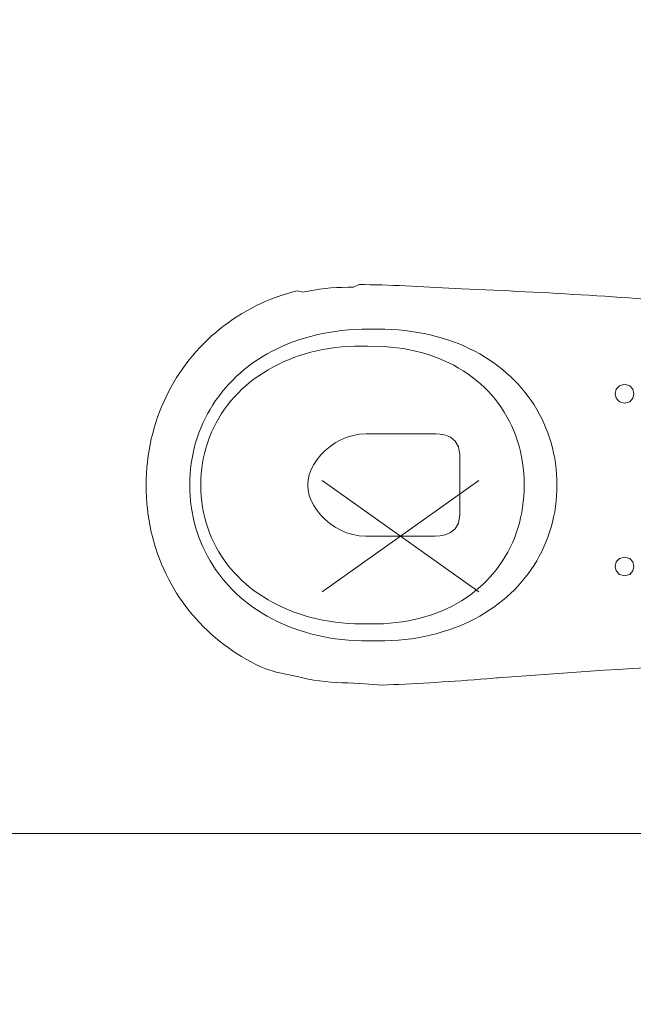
# Model space of a CAD drawing. Header units: millimetres. Extents: x 0 to 12515, y 0 to 27803.
# Tile 12 of 97: x 6884 to 6939, y 19624 to 19712. Entities that reach past the tile are written whole.
import ezdxf
from ezdxf import colors
from ezdxf.entities.mleader import LeaderData, LeaderLine
from ezdxf.math import Vec2, Vec3

# ---------------------------------------------------------------- set-up
doc = ezdxf.new("R2010")
doc.units = ezdxf.units.MM
for name, color, linetype, lineweight in [('DEMONTARZE', 86, 'Continuous', 18), ('SQ_Opis_Koty', 7, 'Continuous', 0), ('SQ_Opisy', 7, 'Continuous', 18), ('SQ_Wyburzenia', 94, 'Continuous', 18)]:
    doc.layers.add(name, color=color, linetype=linetype, lineweight=lineweight)
doc.styles.add('ARIAL', font='arial.ttf')

# ---------------------------------------------------------------- blocks, each defined once
blk = doc.blocks.new('SQ_WC kompakt')
for p, q in [((39.418, 17.677), (38.853, 17.64)), ((39.98, 17.713), (39.418, 17.677)), ((40.539, 17.747), (39.98, 17.713)), ((41.094, 17.779), (40.539, 17.747)), ((41.645, 17.81), (41.094, 17.779)), ((42.191, 17.838), (41.645, 17.81)), ((42.734, 17.864), (42.191, 17.838)), ((43.271, 17.889), (42.734, 17.864)), ((43.804, 17.91), (43.271, 17.889)), ((44.332, 17.93), (43.804, 17.91)), ((44.855, 17.947), (44.332, 17.93)), ((46.389, 17.846), (44.855, 17.947)), ((47.867, 17.747), (46.389, 17.846)), ((48.391, 17.74), (47.867, 17.747)), ((48.911, 17.719), (48.391, 17.74)), ((49.428, 17.684), (48.911, 17.719)), ((49.94, 17.636), (49.428, 17.684)), ((34.821, 17.336), (34.237, 17.287)), ((35.403, 17.383), (34.821, 17.336)), ((35.984, 17.429), (35.403, 17.383)), ((36.562, 17.474), (35.984, 17.429)), ((37.139, 17.517), (36.562, 17.474)), ((37.713, 17.56), (37.139, 17.517)), ((38.284, 17.6), (37.713, 17.56)), ((38.853, 17.64), (38.284, 17.6)), ((50.448, 17.574), (49.94, 17.636)), ((50.952, 17.499), (50.448, 17.574)), ((51.451, 17.411), (50.952, 17.499)), ((51.945, 17.31), (51.451, 17.411)), ((52.434, 17.196), (51.945, 17.31)), ((54.337, 16.808), (52.434, 17.196)), ((55.253, 16.503), (54.337, 16.808)), ((55.701, 16.304), (55.253, 16.503)), ((56.142, 16.093), (55.701, 16.304)), ((56.577, 15.871), (56.142, 16.093)), ((57.005, 15.638), (56.577, 15.871)), ((57.425, 15.394), (57.005, 15.638)), ((57.838, 15.139), (57.425, 15.394)), ((58.243, 14.873), (57.838, 15.139)), ((58.641, 14.596), (58.243, 14.873)), ((59.03, 14.309), (58.641, 14.596)), ((59.411, 14.012), (59.03, 14.309)), ((39.429, 13.19), (39.957, 13.34)), ((39.957, 13.34), (40.497, 13.475)), ((40.497, 13.475), (41.048, 13.595)), ((41.048, 13.595), (41.61, 13.7)), ((41.61, 13.7), (42.182, 13.79)), ((42.182, 13.79), (42.765, 13.864)), ((42.765, 13.864), (43.358, 13.922)), ((43.358, 13.922), (43.962, 13.964)), ((43.962, 13.964), (44.576, 13.989)), ((44.576, 13.989), (45.999, 13.997)), ((45.999, 13.997), (45.999, 13.997)), ((45.999, 13.997), (46.623, 13.989)), ((46.623, 13.989), (47.237, 13.964)), ((47.237, 13.964), (47.841, 13.922)), ((47.841, 13.922), (48.434, 13.864)), ((48.434, 13.864), (49.017, 13.79)), ((49.017, 13.79), (49.589, 13.7)), ((49.589, 13.7), (50.151, 13.595)), ((50.151, 13.595), (50.702, 13.475)), ((50.702, 13.475), (51.241, 13.34)), ((51.241, 13.34), (51.77, 13.19)), ((59.783, 13.705), (59.411, 14.012)), ((60.147, 13.388), (59.783, 13.705)), ((60.502, 13.061), (60.147, 13.388)), ((36.959, 12.234), (37.43, 12.452)), ((37.43, 12.452), (37.912, 12.657)), ((37.912, 12.657), (38.406, 12.849)), ((38.406, 12.849), (38.912, 13.027)), ((38.912, 13.027), (39.429, 13.19)), ((43.542, 12.347), (44.107, 12.405)), ((44.107, 12.405), (44.683, 12.444)), ((44.683, 12.444), (46.071, 12.466)), ((46.071, 12.466), (46.668, 12.469)), ((46.668, 12.469), (46.668, 12.469)), ((46.668, 12.469), (47.267, 12.454)), ((47.267, 12.454), (47.857, 12.421)), ((47.857, 12.421), (48.438, 12.372)), ((48.438, 12.372), (49.01, 12.306)), ((51.77, 13.19), (52.287, 13.027)), ((52.287, 13.027), (52.793, 12.849)), ((52.793, 12.849), (53.287, 12.657)), ((53.287, 12.657), (53.769, 12.452)), ((53.769, 12.452), (54.24, 12.234)), ((60.847, 12.725), (60.502, 13.061)), ((61.184, 12.379), (60.847, 12.725)), ((61.51, 12.023), (61.184, 12.379)), ((35.2, 11.236), (35.621, 11.504)), ((35.621, 11.504), (36.055, 11.76)), ((36.055, 11.76), (36.501, 12.003)), ((36.501, 12.003), (36.959, 12.234)), ((39.91, 11.473), (40.393, 11.646)), ((40.393, 11.646), (40.888, 11.804)), ((40.888, 11.804), (41.395, 11.946)), ((41.395, 11.946), (41.915, 12.071)), ((41.915, 12.071), (42.446, 12.18)), ((42.446, 12.18), (42.988, 12.272)), ((42.988, 12.272), (43.542, 12.347)), ((49.01, 12.306), (49.572, 12.224)), ((49.572, 12.224), (50.125, 12.125)), ((50.125, 12.125), (50.668, 12.01)), ((50.668, 12.01), (51.2, 11.88)), ((51.2, 11.88), (51.721, 11.734)), ((51.721, 11.734), (52.232, 11.573)), ((52.232, 11.573), (52.732, 11.397)), ((54.24, 12.234), (54.698, 12.003)), ((54.698, 12.003), (55.144, 11.76)), ((55.144, 11.76), (55.577, 11.504)), ((55.577, 11.504), (55.999, 11.236)), ((61.827, 11.659), (61.51, 12.023)), ((62.135, 11.285), (61.827, 11.659)), ((34.014, 10.363), (34.396, 10.666)), ((34.396, 10.666), (34.792, 10.957)), ((34.792, 10.957), (35.2, 11.236)), ((37.686, 10.382), (38.105, 10.629)), ((38.105, 10.629), (38.537, 10.862)), ((38.537, 10.862), (38.982, 11.08)), ((38.982, 11.08), (39.439, 11.284)), ((39.439, 11.284), (39.91, 11.473)), ((52.732, 11.397), (53.22, 11.207)), ((53.22, 11.207), (53.696, 11.002)), ((53.696, 11.002), (54.16, 10.783)), ((54.16, 10.783), (54.612, 10.551)), ((55.999, 11.236), (56.407, 10.957)), ((56.407, 10.957), (56.803, 10.666)), ((56.803, 10.666), (57.185, 10.363)), ((62.432, 10.903), (62.135, 11.285)), ((62.718, 10.512), (62.432, 10.903)), ((32.945, 9.393), (33.288, 9.727)), ((33.288, 9.727), (33.644, 10.05)), ((33.644, 10.05), (34.014, 10.363)), ((36.512, 9.559), (36.89, 9.846)), ((36.89, 9.846), (37.281, 10.121)), ((37.281, 10.121), (37.686, 10.382)), ((54.612, 10.551), (55.051, 10.304)), ((55.051, 10.304), (55.477, 10.045)), ((55.477, 10.045), (55.89, 9.772)), ((55.89, 9.772), (56.29, 9.487)), ((57.185, 10.363), (57.555, 10.05)), ((57.555, 10.05), (57.911, 9.727)), ((57.911, 9.727), (58.253, 9.393)), ((62.994, 10.113), (62.718, 10.512)), ((63.26, 9.705), (62.994, 10.113)), ((32.301, 8.695), (32.616, 9.049)), ((32.616, 9.049), (32.945, 9.393)), ((35.463, 8.619), (35.799, 8.945)), ((35.799, 8.945), (36.148, 9.258)), ((36.148, 9.258), (36.512, 9.559)), ((56.29, 9.487), (56.675, 9.189)), ((56.675, 9.189), (57.047, 8.879)), ((57.047, 8.879), (57.404, 8.556)), ((58.253, 9.393), (58.582, 9.049)), ((58.582, 9.049), (58.898, 8.695)), ((63.514, 9.289), (63.26, 9.705)), ((63.758, 8.865), (63.514, 9.289)), ((63.989, 8.433), (63.758, 8.865)), ((22.582, 8.017), (22.302, 7.706)), ((23.048, 8.142), (22.582, 8.017)), ((23.515, 8.017), (23.048, 8.142)), ((23.795, 7.706), (23.515, 8.017)), ((31.439, 7.577), (31.712, 7.959)), ((31.712, 7.959), (32, 8.331)), ((32, 8.331), (32.301, 8.695)), ((34.837, 7.933), (35.143, 8.282)), ((35.143, 8.282), (35.463, 8.619)), ((57.404, 8.556), (57.747, 8.222)), ((57.747, 8.222), (58.075, 7.877)), ((58.898, 8.695), (59.199, 8.331)), ((59.199, 8.331), (59.486, 7.959)), ((59.486, 7.959), (59.76, 7.577)), ((64.21, 7.994), (63.989, 8.433)), ((64.418, 7.547), (64.21, 7.994)), ((22.302, 7.706), (22.208, 7.301)), ((22.208, 7.301), (22.302, 6.897)), ((23.889, 7.301), (23.795, 7.706)), ((23.795, 6.897), (23.889, 7.301)), ((30.936, 6.789), (31.18, 7.187)), ((31.18, 7.187), (31.439, 7.577)), ((34.009, 6.818), (34.27, 7.201)), ((34.27, 7.201), (34.546, 7.572)), ((34.546, 7.572), (34.837, 7.933)), ((58.075, 7.877), (58.387, 7.52)), ((58.387, 7.52), (58.684, 7.153)), ((58.684, 7.153), (58.966, 6.775)), ((59.76, 7.577), (60.018, 7.187)), ((60.018, 7.187), (60.263, 6.789)), ((64.615, 7.092), (64.418, 7.547)), ((64.799, 6.631), (64.615, 7.092)), ((22.302, 6.897), (22.582, 6.586)), ((22.582, 6.586), (23.048, 6.461)), ((23.048, 6.461), (23.049, 6.461)), ((23.049, 6.461), (23.515, 6.586)), ((23.515, 6.586), (23.795, 6.897)), ((30.492, 5.968), (30.707, 6.382)), ((30.707, 6.382), (30.936, 6.789)), ((33.534, 6.022), (33.764, 6.425)), ((33.764, 6.425), (34.009, 6.818)), ((58.966, 6.775), (59.231, 6.386)), ((59.231, 6.386), (59.48, 5.987)), ((60.263, 6.789), (60.492, 6.382)), ((60.492, 6.382), (60.707, 5.968)), ((64.971, 6.162), (64.799, 6.631)), ((30.107, 5.117), (30.292, 5.546)), ((30.292, 5.546), (30.492, 5.968)), ((33.123, 5.187), (33.32, 5.61)), ((33.32, 5.61), (33.534, 6.022)), ((59.48, 5.987), (59.712, 5.579)), ((59.712, 5.579), (59.927, 5.16)), ((60.707, 5.968), (60.907, 5.546)), ((60.907, 5.546), (61.092, 5.117)), ((65.131, 5.686), (64.971, 6.162)), ((65.277, 5.204), (65.131, 5.686)), ((29.784, 4.238), (29.938, 4.681)), ((29.938, 4.681), (30.107, 5.117)), ((32.776, 4.315), (32.941, 4.756)), ((32.941, 4.756), (33.123, 5.187)), ((38.665, 4.27), (39.142, 4.469)), ((39.142, 4.469), (39.621, 4.563)), ((39.621, 4.563), (40.041, 4.584)), ((40.041, 4.584), (46.278, 4.597)), ((46.278, 4.597), (46.869, 4.558)), ((46.869, 4.558), (47.445, 4.45)), ((47.445, 4.45), (48, 4.28)), ((59.927, 5.16), (60.125, 4.733)), ((60.125, 4.733), (60.306, 4.296)), ((61.092, 5.117), (61.261, 4.681)), ((61.261, 4.681), (61.415, 4.238)), ((65.411, 4.715), (65.277, 5.204)), ((65.532, 4.219), (65.411, 4.715)), ((29.523, 3.334), (29.645, 3.789)), ((29.645, 3.789), (29.784, 4.238)), ((32.496, 3.409), (32.628, 3.866)), ((32.628, 3.866), (32.776, 4.315)), ((37.956, 3.411), (38.249, 3.928)), ((38.249, 3.928), (38.665, 4.27)), ((48, 4.28), (48.531, 4.054)), ((48.531, 4.054), (49.033, 3.777)), ((49.033, 3.777), (49.501, 3.456)), ((60.306, 4.296), (60.468, 3.851)), ((60.468, 3.851), (60.613, 3.396)), ((61.415, 4.238), (61.553, 3.789)), ((61.553, 3.789), (61.676, 3.334)), ((65.639, 3.717), (65.532, 4.219)), ((65.732, 3.21), (65.639, 3.717)), ((29.325, 2.406), (29.416, 2.873)), ((29.416, 2.873), (29.523, 3.334)), ((32.284, 2.47), (32.381, 2.943)), ((32.381, 2.943), (32.496, 3.409)), ((37.845, 2.684), (37.956, 3.411)), ((37.845, 0.206), (37.845, 2.684)), ((49.501, 3.456), (49.931, 3.096)), ((49.931, 3.096), (50.318, 2.704)), ((50.318, 2.704), (50.658, 2.285)), ((60.613, 3.396), (60.739, 2.934)), ((60.739, 2.934), (60.847, 2.464)), ((61.676, 3.334), (61.783, 2.873)), ((61.783, 2.873), (61.874, 2.406)), ((65.812, 2.696), (65.732, 3.21)), ((65.877, 2.176), (65.812, 2.696)), ((29.192, 1.458), (29.25, 1.935)), ((29.25, 1.935), (29.325, 2.406)), ((32.141, 1.502), (32.203, 1.99)), ((32.203, 1.99), (32.284, 2.47)), ((50.658, 2.285), (50.947, 1.845)), ((50.947, 1.845), (51.179, 1.391)), ((60.847, 2.464), (60.936, 1.985)), ((60.936, 1.985), (61.005, 1.5)), ((61.874, 2.406), (61.949, 1.935)), ((61.949, 1.935), (62.007, 1.458)), ((65.929, 1.651), (65.877, 2.176)), ((29.125, 0.49), (29.15, 0.976)), ((29.15, 0.976), (29.192, 1.458)), ((32.068, 0.507), (32.096, 1.008)), ((32.096, 1.008), (32.141, 1.502)), ((51.179, 1.391), (51.35, 0.928)), ((51.35, 0.928), (51.457, 0.462)), ((61.005, 1.5), (61.055, 1.007)), ((61.055, 1.007), (61.085, 0.507)), ((62.007, 1.458), (62.049, 0.976)), ((62.049, 0.976), (62.074, 0.49)), ((65.966, 1.12), (65.929, 1.651)), ((65.988, 0.584), (65.966, 1.12)), ((29.116, 0), (29.125, 0.49)), ((32.059, 0), (32.068, 0.507)), ((37.845, -2.695), (37.845, 0.206)), ((51.457, 0.462), (51.493, 0)), ((61.085, 0.507), (61.096, 0)), ((62.074, 0.49), (62.082, 0)), ((65.995, 0.043), (65.988, 0.584)), ((65.988, -0.498), (65.995, 0.043)), ((29.125, -0.49), (29.116, 0)), ((29.15, -0.976), (29.125, -0.49)), ((32.069, -0.519), (32.059, 0)), ((32.097, -1.032), (32.069, -0.519)), ((51.456, -0.462), (51.35, -0.929)), ((51.493, 0), (51.456, -0.462)), ((61.085, -0.507), (61.055, -1.007)), ((61.096, 0), (61.085, -0.507)), ((61.096, 0), (61.096, 0)), ((62.074, -0.49), (62.049, -0.976)), ((62.082, 0), (62.074, -0.49)), ((62.082, 0), (62.082, 0)), ((65.966, -1.035), (65.988, -0.498)), ((29.192, -1.458), (29.15, -0.976)), ((29.25, -1.935), (29.192, -1.458)), ((32.145, -1.537), (32.097, -1.032)), ((32.21, -2.035), (32.145, -1.537)), ((51.178, -1.392), (50.945, -1.847)), ((51.35, -0.929), (51.178, -1.392)), ((61.005, -1.501), (60.936, -1.988)), ((61.055, -1.007), (61.005, -1.501)), ((62.007, -1.458), (61.949, -1.935)), ((62.049, -0.976), (62.007, -1.458)), ((65.877, -2.092), (65.929, -1.566)), ((65.929, -1.566), (65.966, -1.035)), ((29.325, -2.406), (29.25, -1.935)), ((29.416, -2.873), (29.325, -2.406)), ((32.295, -2.525), (32.21, -2.035)), ((32.397, -3.007), (32.295, -2.525)), ((50.655, -2.288), (50.313, -2.708)), ((50.945, -1.847), (50.655, -2.288)), ((60.847, -2.467), (60.739, -2.939)), ((60.936, -1.988), (60.847, -2.467)), ((61.874, -2.406), (61.783, -2.873)), ((61.949, -1.935), (61.874, -2.406)), ((65.732, -3.126), (65.812, -2.612)), ((65.812, -2.612), (65.877, -2.092)), ((29.523, -3.334), (29.416, -2.873)), ((29.645, -3.789), (29.523, -3.334)), ((32.517, -3.481), (32.397, -3.007)), ((32.655, -3.946), (32.517, -3.481)), ((37.956, -3.423), (37.845, -2.695)), ((38.249, -3.94), (37.956, -3.423)), ((49.492, -3.462), (49.022, -3.783)), ((49.924, -3.101), (49.492, -3.462)), ((50.313, -2.708), (49.924, -3.101)), ((60.613, -3.403), (60.468, -3.858)), ((60.739, -2.939), (60.613, -3.403)), ((61.676, -3.334), (61.553, -3.789)), ((61.783, -2.873), (61.676, -3.334)), ((65.639, -3.635), (65.732, -3.126)), ((29.784, -4.238), (29.645, -3.789)), ((29.938, -4.681), (29.784, -4.238)), ((32.811, -4.403), (32.655, -3.946)), ((32.984, -4.85), (32.811, -4.403)), ((38.662, -4.281), (38.249, -3.94)), ((39.136, -4.481), (38.662, -4.281)), ((47.983, -4.286), (47.425, -4.455)), ((48.517, -4.06), (47.983, -4.286)), ((49.022, -3.783), (48.517, -4.06)), ((60.306, -4.306), (60.125, -4.744)), ((60.468, -3.858), (60.306, -4.306)), ((61.415, -4.238), (61.261, -4.681)), ((61.553, -3.789), (61.415, -4.238)), ((65.411, -4.635), (65.532, -4.138)), ((65.532, -4.138), (65.639, -3.635)), ((30.107, -5.117), (29.938, -4.681)), ((30.292, -5.546), (30.107, -5.117)), ((33.174, -5.288), (32.984, -4.85)), ((33.381, -5.715), (33.174, -5.288)), ((39.609, -4.575), (39.136, -4.481)), ((40.021, -4.597), (39.609, -4.575)), ((46.25, -4.597), (40.021, -4.597)), ((46.845, -4.56), (46.25, -4.597)), ((46.25, -4.597), (46.25, -4.597)), ((47.425, -4.455), (46.845, -4.56)), ((59.927, -5.174), (59.712, -5.594)), ((60.125, -4.744), (59.927, -5.174)), ((61.092, -5.117), (60.907, -5.546)), ((61.261, -4.681), (61.092, -5.117)), ((65.131, -5.609), (65.277, -5.125)), ((65.277, -5.125), (65.411, -4.635)), ((30.492, -5.968), (30.292, -5.546)), ((30.707, -6.382), (30.492, -5.968)), ((33.605, -6.133), (33.381, -5.715)), ((33.846, -6.54), (33.605, -6.133)), ((59.48, -6.005), (59.231, -6.406)), ((59.712, -5.594), (59.48, -6.005)), ((60.707, -5.968), (60.492, -6.382)), ((60.907, -5.546), (60.707, -5.968)), ((64.799, -6.556), (64.971, -6.086)), ((64.971, -6.086), (65.131, -5.609)), ((30.936, -6.789), (30.707, -6.382)), ((31.18, -7.187), (30.936, -6.789)), ((34.103, -6.937), (33.846, -6.54)), ((34.376, -7.322), (34.103, -6.937)), ((58.966, -6.796), (58.684, -7.177)), ((59.231, -6.406), (58.966, -6.796)), ((60.263, -6.789), (60.018, -7.187)), ((60.492, -6.382), (60.263, -6.789)), ((64.418, -7.476), (64.615, -7.02)), ((64.615, -7.02), (64.799, -6.556)), ((22.302, -7.792), (22.208, -8.196)), ((22.582, -7.48), (22.302, -7.792)), ((23.048, -7.356), (22.582, -7.48)), ((23.515, -7.48), (23.048, -7.356)), ((23.795, -7.792), (23.515, -7.48)), ((23.889, -8.196), (23.795, -7.792)), ((31.439, -7.577), (31.18, -7.187)), ((31.712, -7.959), (31.439, -7.577)), ((34.664, -7.696), (34.376, -7.322)), ((34.969, -8.059), (34.664, -7.696)), ((58.075, -7.905), (57.747, -8.252)), ((58.387, -7.546), (58.075, -7.905)), ((58.684, -7.177), (58.387, -7.546)), ((59.76, -7.577), (59.486, -7.959)), ((60.018, -7.187), (59.76, -7.577)), ((63.989, -8.366), (64.21, -7.925)), ((64.21, -7.925), (64.418, -7.476)), ((22.208, -8.196), (22.302, -8.601)), ((22.302, -8.601), (22.582, -8.912)), ((23.515, -8.912), (23.795, -8.6)), ((23.795, -8.6), (23.889, -8.196)), ((32, -8.331), (31.712, -7.959)), ((32.301, -8.695), (32, -8.331)), ((32.616, -9.049), (32.301, -8.695)), ((35.289, -8.409), (34.969, -8.059)), ((35.625, -8.747), (35.289, -8.409)), ((35.976, -9.073), (35.625, -8.747)), ((57.404, -8.588), (57.047, -8.912)), ((57.747, -8.252), (57.404, -8.588)), ((58.898, -8.695), (58.582, -9.049)), ((59.199, -8.331), (58.898, -8.695)), ((59.486, -7.959), (59.199, -8.331)), ((63.514, -9.226), (63.758, -8.8)), ((63.758, -8.8), (63.989, -8.366)), ((22.582, -8.912), (23.048, -9.037)), ((23.048, -9.037), (23.049, -9.037)), ((23.049, -9.037), (23.515, -8.912)), ((32.945, -9.393), (32.616, -9.049)), ((33.288, -9.727), (32.945, -9.393)), ((36.342, -9.386), (35.976, -9.073)), ((36.722, -9.685), (36.342, -9.386)), ((37.117, -9.971), (36.722, -9.685)), ((56.29, -9.523), (55.89, -9.809)), ((56.675, -9.223), (56.29, -9.523)), ((57.047, -8.912), (56.675, -9.223)), ((58.253, -9.393), (57.911, -9.727)), ((58.582, -9.049), (58.253, -9.393)), ((62.994, -10.053), (63.26, -9.644)), ((63.26, -9.644), (63.514, -9.226)), ((33.644, -10.05), (33.288, -9.727)), ((34.014, -10.363), (33.644, -10.05)), ((34.396, -10.666), (34.014, -10.363)), ((37.527, -10.243), (37.117, -9.971)), ((37.95, -10.501), (37.527, -10.243)), ((38.388, -10.745), (37.95, -10.501)), ((54.612, -10.59), (54.16, -10.823)), ((55.051, -10.343), (54.612, -10.59)), ((55.477, -10.083), (55.051, -10.343)), ((55.89, -9.809), (55.477, -10.083)), ((57.185, -10.363), (56.803, -10.666)), ((57.555, -10.05), (57.185, -10.363)), ((57.911, -9.727), (57.555, -10.05)), ((62.432, -10.848), (62.718, -10.455)), ((62.718, -10.455), (62.994, -10.053)), ((34.792, -10.957), (34.396, -10.666)), ((35.2, -11.236), (34.792, -10.957)), ((35.621, -11.504), (35.2, -11.236)), ((38.839, -10.974), (38.388, -10.745)), ((39.304, -11.187), (38.839, -10.974)), ((39.782, -11.386), (39.304, -11.187)), ((40.274, -11.569), (39.782, -11.386)), ((52.732, -11.435), (52.232, -11.61)), ((53.22, -11.246), (52.732, -11.435)), ((53.696, -11.041), (53.22, -11.246)), ((54.16, -10.823), (53.696, -11.041)), ((55.999, -11.236), (55.577, -11.504)), ((56.407, -10.957), (55.999, -11.236)), ((56.803, -10.666), (56.407, -10.957)), ((61.827, -11.608), (62.135, -11.233)), ((62.135, -11.233), (62.432, -10.848)), ((36.055, -11.76), (35.621, -11.504)), ((36.501, -12.003), (36.055, -11.76)), ((36.959, -12.234), (36.501, -12.003)), ((37.43, -12.452), (36.959, -12.234)), ((40.778, -11.736), (40.274, -11.569)), ((41.295, -11.886), (40.778, -11.736)), ((41.825, -12.02), (41.295, -11.886)), ((42.367, -12.137), (41.825, -12.02)), ((42.921, -12.237), (42.367, -12.137)), ((43.488, -12.32), (42.921, -12.237)), ((44.066, -12.384), (43.488, -12.32)), ((49.01, -12.327), (48.438, -12.388)), ((49.572, -12.248), (49.01, -12.327)), ((50.125, -12.153), (49.572, -12.248)), ((50.668, -12.041), (50.125, -12.153)), ((51.2, -11.913), (50.668, -12.041)), ((51.721, -11.769), (51.2, -11.913)), ((52.232, -11.61), (51.721, -11.769)), ((54.24, -12.234), (53.769, -12.452)), ((54.698, -12.003), (54.24, -12.234)), ((55.144, -11.76), (54.698, -12.003)), ((55.577, -11.504), (55.144, -11.76)), ((60.847, -12.681), (61.184, -12.332)), ((61.184, -12.332), (61.51, -11.975)), ((61.51, -11.975), (61.827, -11.608)), ((37.912, -12.657), (37.43, -12.452)), ((38.406, -12.849), (37.912, -12.657)), ((38.912, -13.027), (38.406, -12.849)), ((39.429, -13.19), (38.912, -13.027)), ((39.957, -13.34), (39.429, -13.19)), ((44.655, -12.431), (44.066, -12.384)), ((46.056, -12.459), (44.655, -12.431)), ((46.668, -12.469), (46.056, -12.459)), ((47.267, -12.46), (46.668, -12.469)), ((46.668, -12.469), (46.668, -12.469)), ((47.857, -12.433), (47.267, -12.46)), ((48.438, -12.388), (47.857, -12.433)), ((51.77, -13.19), (51.241, -13.34)), ((52.287, -13.027), (51.77, -13.19)), ((52.793, -12.849), (52.287, -13.027)), ((53.287, -12.657), (52.793, -12.849)), ((53.769, -12.452), (53.287, -12.657)), ((60.147, -13.349), (60.502, -13.019)), ((60.502, -13.019), (60.847, -12.681)), ((40.497, -13.475), (39.957, -13.34)), ((41.048, -13.595), (40.497, -13.475)), ((41.61, -13.7), (41.048, -13.595)), ((42.182, -13.79), (41.61, -13.7)), ((42.765, -13.864), (42.182, -13.79)), ((43.358, -13.922), (42.765, -13.864)), ((43.962, -13.964), (43.358, -13.922)), ((44.576, -13.989), (43.962, -13.964)), ((45.999, -13.997), (44.576, -13.989)), ((46.623, -13.989), (45.999, -13.997)), ((45.999, -13.997), (45.999, -13.997)), ((47.237, -13.964), (46.623, -13.989)), ((47.841, -13.922), (47.237, -13.964)), ((48.434, -13.864), (47.841, -13.922)), ((49.017, -13.79), (48.434, -13.864)), ((49.589, -13.7), (49.017, -13.79)), ((50.151, -13.595), (49.589, -13.7)), ((50.702, -13.475), (50.151, -13.595)), ((51.241, -13.34), (50.702, -13.475)), ((59.03, -14.277), (59.411, -13.977)), ((59.411, -13.977), (59.783, -13.668)), ((59.783, -13.668), (60.147, -13.349)), ((57.838, -15.112), (58.243, -14.844)), ((58.243, -14.844), (58.641, -14.566)), ((58.641, -14.566), (59.03, -14.277)), ((56.142, -16.075), (56.577, -15.851)), ((56.577, -15.851), (57.005, -15.616)), ((57.005, -15.616), (57.425, -15.369)), ((57.425, -15.369), (57.838, -15.112)), ((54.337, -16.854), (54.798, -16.677)), ((54.798, -16.677), (55.253, -16.488)), ((55.253, -16.488), (55.701, -16.287)), ((55.701, -16.287), (56.142, -16.075)), ((37.692, -17.596), (38.264, -17.634)), ((38.264, -17.634), (38.834, -17.67)), ((38.834, -17.67), (39.401, -17.704)), ((49.428, -17.683), (49.94, -17.635)), ((49.94, -17.635), (50.448, -17.572)), ((50.448, -17.572), (50.952, -17.496)), ((50.952, -17.496), (51.451, -17.407)), ((51.451, -17.407), (51.945, -17.305)), ((51.945, -17.305), (52.434, -17.44)), ((52.434, -17.44), (52.918, -17.312)), ((52.918, -17.312), (53.397, -17.172)), ((53.397, -17.172), (53.87, -17.019)), ((53.87, -17.019), (54.337, -16.854)), ((39.401, -17.704), (39.964, -17.737)), ((39.964, -17.737), (40.524, -17.768)), ((40.524, -17.768), (41.08, -17.798)), ((41.08, -17.798), (41.632, -17.826)), ((41.632, -17.826), (42.18, -17.852)), ((42.18, -17.852), (42.724, -17.876)), ((42.724, -17.876), (43.263, -17.898)), ((43.263, -17.898), (43.797, -17.918)), ((43.797, -17.918), (44.326, -17.936)), ((44.326, -17.936), (44.849, -17.952)), ((44.849, -17.952), (45.367, -17.965)), ((45.367, -17.965), (45.88, -17.976)), ((45.88, -17.976), (46.386, -17.985)), ((46.386, -17.985), (46.886, -17.992)), ((46.886, -17.992), (47.38, -17.745)), ((47.38, -17.745), (47.867, -17.747)), ((47.867, -17.747), (48.391, -17.74)), ((48.391, -17.74), (48.911, -17.719)), ((48.911, -17.719), (49.428, -17.683))]:
    blk.add_line(p, q)
at = {"linetype": 'Continuous'}
for centre, radius, start, end in [((-24.474, 779.338), 764.306, 272.952252, 274.44953), ((55.684, 458.659), 476.595, 265.0825, 267.83642)]:
    blk.add_arc(centre, radius, start, end, dxfattribs=at)
blk = doc.blocks.new('_Dot')
at = {"color": 0, "linetype": 'ByBlock', "lineweight": -2}
blk.add_line((-0.5, 0), (-1, 0), dxfattribs=at)
at = {"color": 0, "linetype": 'ByBlock', "const_width": 0.5}
blk.add_lwpolyline([(-0.25, 0, 1), (0.25, 0, 1)], format="xyb", close=True, dxfattribs=at)

msp = doc.modelspace()

# ---------------------------------------------------------------- linework, layer by layer
at = {"layer": 'DEMONTARZE', "color": 240, "true_color": 0xed1f24}
for p, q in [((6911.234, 19670.736), (6925.316, 19660.763)), ((6925.316, 19670.736), (6911.234, 19660.763))]:
    msp.add_line(p, q, dxfattribs=at)
at = {"layer": 'SQ_Opisy', "lineweight": 9}
msp.add_line((6774.867, 19639.08), (7771.31, 19639.08), dxfattribs=at)

# ---------------------------------------------------------------- block references
at = {"layer": 'SQ_Wyburzenia', "rotation": 180}
msp.add_blockref('SQ_WC kompakt', (6961.435, 19670.34), dxfattribs=at)

# ---------------------------------------------------------------- leaders
at = {"layer": 'SQ_Opis_Koty'}
ml = msp.add_multileader_mtext('Standard', dxfattribs=at)
ml.set_content('OTWÓR DRZWIOWY\\PDO WYKUCIA', color=256, style='ARIAL')
ml.set_leader_properties()
ml.set_arrow_properties(name='DOT')
ml.build(insert=Vec2(0, 0))
ml.multileader.update_dxf_attribs({"dogleg_length": 20})
ctx = ml.context
ctx.base_point, ctx.char_height, ctx.landing_gap_size, ctx.plane_origin = Vec3(9386.739, 21642.041), 16, 5, Vec3(9749.784, 22289.728)
ctx.text_align_type = 2
notes = []
notes.append((ctx, [(0, (0, 0, 0), (0, 0), (1, 0), 1, [])]))
ctx.mtext.insert, ctx.mtext.alignment, ctx.mtext.flow_direction = Vec3(9608.994, 21650.178), 3, 5
for ctx, leaders in notes:
    for number, flags, end, landing, length, lines in leaders:
        leader = LeaderData()
        leader.index, (leader.has_last_leader_line, leader.has_dogleg_vector, leader.attachment_direction) = number, flags
        leader.last_leader_point, leader.dogleg_vector, leader.dogleg_length = Vec3(end), Vec3(landing), length
        for number, points, colour, breaks in lines:
            line = LeaderLine()
            line.index, line.vertices, line.color, line.breaks = number, Vec3.list(points), colors.encode_raw_color(colour), breaks
            leader.lines.append(line)
        ctx.leaders.append(leader)

doc.saveas('drawing.dxf')
